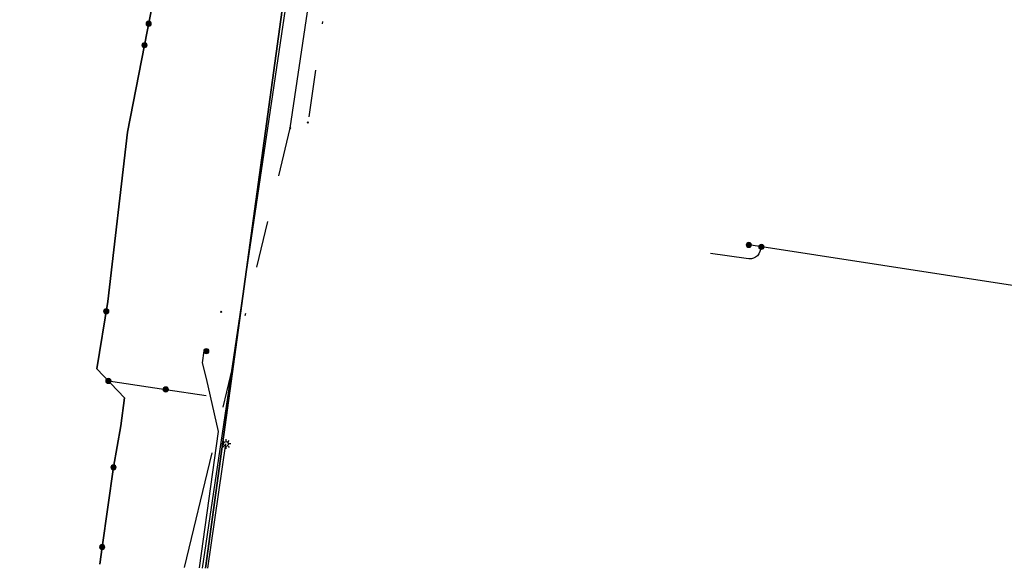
# Model space of a CAD drawing. Header units: metres. Extents: x 253430 to 254090, y 592748 to 593165.
# Tile 8 of 146: x 253537 to 253579, y 592765 to 592788. Entities that reach past the tile are written whole.
import ezdxf
from ezdxf.lldxf.tags import DXFTag

# ---------------------------------------------------------------- set-up
doc = ezdxf.new("R2010")
doc.units = ezdxf.units.M
doc.linetypes.add('RI-OVERIG-SO', pattern=[17, 5, -2, 2, -2, 0, -2, 2, -2])
for name, color, linetype in [('B-WE-IE-MEUBILAIR-S', 7, 'Continuous'), ('B-WE-KL-DATA-G', 90, 'KL-DATA-SO'), ('B-WE-KL-DATA_DUCT-G', 90, 'Continuous'), ('B-WE-KL-DATA_KABELBED-G', 90, 'Continuous'), ('B-WE-KL-ET_LS-G', 190, 'KL-LS-SO'), ('B-WE-KL-ET_LS_HULPSTUK-S', 190, 'Continuous'), ('B-WE-KL-ET_LS_KABELBED-G', 190, 'Continuous'), ('B-WE-RI-VRIJVERVAL-G', 210, 'RI-OVERIG-SO'), ('B-WE-RI-VRIJVERVAL_HULPSTUK-S', 210, 'Continuous')]:
    doc.layers.add(name, color=color, linetype=linetype)
doc.styles.add('NLCS-ISO', font='txt')
doc.styles.get("Standard").update_dxf_attribs({"font": 'simplex.shx'})
tags = doc.linetypes.add('KL-DATA-SO', pattern='A,4,-1,[101,NLCS.SHX,S=0.5,R=0,X=0,Y=0],-1,4,-1,["D",Standard,S=1,R=0,X=-0.25,Y=-0.5],-1.5', length=12.5).pattern_tags.tags
tags[18] = DXFTag(74, 10)
tags = doc.linetypes.add('KL-LS-SO', pattern='A,4,-1,[103,NLCS.SHX,S=0.75,R=0,X=0,Y=0],-1,4,-1,["L",Standard,S=1,R=0,X=0,Y=-0.5],-2', length=13).pattern_tags.tags
tags[18] = DXFTag(74, 10)

# ---------------------------------------------------------------- blocks, each defined once
blk = doc.blocks.new('SKL-WTB_HULP_MOF-SO')
at = {"linetype": 'ByBlock', "lineweight": 18}
h = blk.add_hatch(color=0, dxfattribs=at)
h.dxf.hatch_style = 1
h.paths.add_polyline_path([(-0.5625, 0, 1), (0.5625, 0, 1)])
at = {"color": 0, "linetype": 'ByBlock', "lineweight": 18}
blk.add_circle((0, 0), 0.5625, dxfattribs=at)
at = {"color": 0, "linetype": 'ByBlock', "lineweight": 18, "style": 'NLCS-ISO', "flags": 1}
for tag, p in [('TYPE', (1.5, 0)), ('OMSCHRIJVING', (1.5, -3)), ('LABEL', (1.5, -1.5))]:
    blk.add_attdef(tag, p, '', height=1, dxfattribs=at)
blk = doc.blocks.new('SIE-MEUBILAIR_PAAL_LICHTMAST-SO')
for points in [[(-0.62, 0), (-1, 0)], [(-0.71, 0.71), (-0.44, 0.44)], [(0, 1), (0, 0.62)], [(0.44, 0.44), (0.71, 0.71)], [(1, 0), (0.62, 0)], [(-0.71, -0.71), (-0.44, -0.44)], [(0, -0.62), (0, -1)], [(0.44, -0.44), (0.71, -0.71)]]:
    blk.add_lwpolyline(points)
blk.add_circle((0, 0), 0.5)
blk = doc.blocks.new('SRI-HULP_OVERIG-SO')
at = {"color": 0, "linetype": 'ByBlock', "lineweight": 18}
for points in [[(-0.14, 0.14), (0.14, -0.14)], [(0.14, 0.14), (-0.14, -0.14)]]:
    blk.add_lwpolyline(points, dxfattribs=at)
at = {"color": 0, "linetype": 'ByBlock', "lineweight": 18, "style": 'NLCS-ISO', "flags": 1}
for tag, p in [('TYPE', (1.5, 0)), ('OMSCHRIJVING', (1.5, -3)), ('LABEL', (1.5, -1.5))]:
    blk.add_attdef(tag, p, '', height=1, dxfattribs=at)

msp = doc.modelspace()

# ---------------------------------------------------------------- linework, layer by layer
at = {"layer": 'B-WE-KL-DATA-G'}
for points in [[(253545.344, 592764.979), (253546.123, 592770.654), (253549.252, 592793.427), (253549.921, 592797.5), (253553.062, 592816.62), (253554.024, 592822.826)], [(253545.344, 592764.979), (253546.123, 592770.654), (253549.252, 592793.427), (253549.921, 592797.5), (253553.062, 592816.62), (253554.024, 592822.826)], [(253556.7, 592796.532), (253549.921, 592797.5), (253549.252, 592793.427), (253546.123, 592770.654), (253545.344, 592764.979)], [(253556.7, 592796.532), (253549.921, 592797.5), (253549.252, 592793.427), (253546.123, 592770.654), (253545.344, 592764.979)]]:
    msp.add_lwpolyline(points, dxfattribs=at)
at = {"layer": 'B-WE-KL-DATA_DUCT-G'}
msp.add_lwpolyline([(253545.214, 592764.984), (253550.176, 592798.443), (253551.943, 592810.507), (253554.037, 592823.397), (253555.067, 592824.381), (253556.454, 592824.577), (253559.824, 592824.579), (253560.47, 592825.533), (253560.874, 592826.718), (253567.973, 592871.738), (253566.448, 592873.107), (253565.766, 592873.588), (253530.087, 592879.03), (253515.454, 592881.179), (253508.73, 592882.172), (253507.292, 592882.526), (253506.063, 592883.003), (253505.866, 592883.654), (253507.109, 592892.108), (253508.302, 592899.823), (253508.554, 592901.05), (253509.389, 592909.486)], dxfattribs=at)
at = {"layer": 'B-WE-KL-DATA_KABELBED-G'}
msp.add_lwpolyline([(253545.214, 592764.984), (253550.176, 592798.443)], dxfattribs=at)
at = {"layer": 'B-WE-KL-ET_LS-G'}
for points in [[(253551.079, 592835.657), (253548.969, 592823.226), (253547.575, 592817.875), (253544.325, 592795.23), (253542.02, 592783.478), (253541.188, 592776.292), (253540.716, 592773.441), (253541.899, 592772.214), (253541.748, 592771.022), (253541.43, 592769.263), (253540.95, 592765.878), (253540.844, 592765.151)], [(253549.36, 592808.208), (253547.09, 592808.541), (253546.153, 592807.97), (253544.325, 592795.23), (253542.02, 592783.478), (253541.188, 592776.292), (253540.716, 592773.441), (253541.899, 592772.214), (253541.748, 592771.022), (253541.43, 592769.263)], [(253540.844, 592765.151), (253540.95, 592765.878), (253541.43, 592769.263), (253541.748, 592771.022), (253541.899, 592772.214), (253540.716, 592773.441), (253541.188, 592776.292), (253542.02, 592783.478), (253544.325, 592795.23), (253546.153, 592807.97), (253547.09, 592808.541), (253550.043, 592808.108)], [(253613.517, 592797.763), (253611.605, 592785.001), (253609.632, 592772.003), (253609.189, 592772.085), (253609.277, 592772.644), (253593.671, 592774.811), (253568.417, 592778.699)], [(253568.954, 592778.616), (253568.93, 592778.527), (253568.891, 592778.415), (253568.841, 592778.321), (253568.78, 592778.243), (253568.707, 592778.183), (253568.623, 592778.141), (253568.528, 592778.115), (253568.421, 592778.107), (253568.303, 592778.116), (253566.796, 592778.331)], [(253545.076, 592764.989), (253545.887, 592770.783), (253545.382, 592773.032), (253545.212, 592773.691), (253545.276, 592774.202), (253545.373, 592774.189)], [(253541.212, 592772.926), (253543.649, 592772.567)], [(253543.649, 592772.567), (253545.361, 592772.314)], [(253545.434, 592764.975), (253546.207, 592770.25)], [(253541.43, 592769.263), (253540.95, 592765.878), (253540.844, 592765.151)]]:
    msp.add_lwpolyline(points, dxfattribs=at)
at = {"layer": 'B-WE-KL-ET_LS_KABELBED-G'}
for points in [[(253546.153, 592807.97), (253544.325, 592795.23), (253542.02, 592783.478), (253541.188, 592776.292), (253540.716, 592773.441), (253541.899, 592772.214), (253541.748, 592771.022), (253541.43, 592769.263)], [(253613.517, 592797.763), (253611.605, 592785.001), (253609.632, 592772.003), (253609.189, 592772.085), (253609.277, 592772.644), (253593.671, 592774.811), (253568.417, 592778.699)], [(253545.434, 592764.975), (253546.207, 592770.25)], [(253541.43, 592769.263), (253540.95, 592765.878), (253540.844, 592765.151)]]:
    msp.add_lwpolyline(points, dxfattribs=at)
at = {"layer": 'B-WE-RI-VRIJVERVAL-G'}
for points in [[(253548.94, 592783.65), (253553.83, 592816.92)], [(253554.32, 592816), (253549.69, 592783.9)], [(253544.447, 592765.013), (253548.94, 592783.65)]]:
    msp.add_lwpolyline(points, dxfattribs=at)

# ---------------------------------------------------------------- block references
at = {"layer": 'B-WE-IE-MEUBILAIR-S', "xscale": 0.2, "yscale": 0.2, "zscale": 0.2}
msp.add_blockref('SIE-MEUBILAIR_PAAL_LICHTMAST-SO', (253546.207, 592770.25), dxfattribs=at)
at = {"layer": 'B-WE-KL-ET_LS_HULPSTUK-S', "xscale": 0.2, "yscale": 0.2, "zscale": 0.2}
for p in [(253542.924, 592788.088), (253542.745, 592787.177), (253568.417, 592778.699), (253568.954, 592778.616), (253541.121, 592775.885), (253545.373, 592774.189), (253541.212, 592772.926), (253543.649, 592772.567), (253541.43, 592769.263), (253540.95, 592765.878)]:
    msp.add_blockref('SKL-WTB_HULP_MOF-SO', p, dxfattribs=at)
at = {"layer": 'B-WE-RI-VRIJVERVAL_HULPSTUK-S', "xscale": 0.2, "yscale": 0.2, "zscale": 0.2}
for p in [(253549.69, 592783.9), (253548.94, 592783.65), (253546.008, 592775.863)]:
    msp.add_blockref('SRI-HULP_OVERIG-SO', p, dxfattribs=at)

doc.saveas('drawing.dxf')
